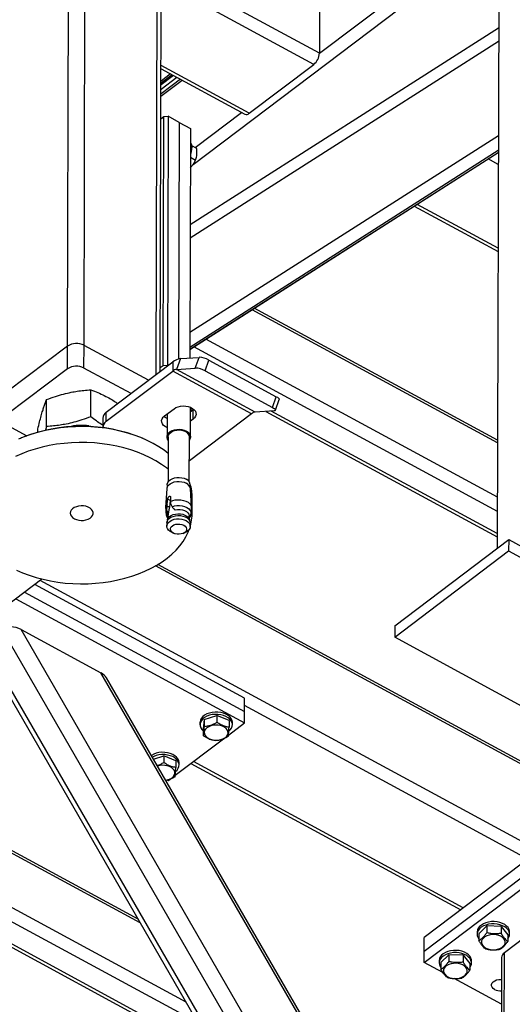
# Model space of a CAD drawing. Header units: millimetres. Extents: x 0 to 841, y 0 to 594.
# Tile 152 of 190: x 672 to 682, y 360 to 379. Entities that reach past the tile are written whole.
import ezdxf

# ---------------------------------------------------------------- set-up
doc = ezdxf.new("R2010")
doc.units = ezdxf.units.MM
doc.layers.add('TRAIT-FORT', color=4, linetype='Continuous', lineweight=25)

msp = doc.modelspace()

# ---------------------------------------------------------------- linework, layer by layer
at = {"layer": 'TRAIT-FORT', "color": 4, "linetype": 'Continuous', "lineweight": 25}
for p, q in [((673.184, 373.08), (673.218, 386.084)), ((673.506, 373.097), (673.54, 386.1)), ((674.903, 372.53), (674.937, 385.344)), ((674.984, 372.591), (675.018, 385.232)), ((681.56, 382.559), (681.525, 369.162)), ((678.074, 378.758), (680.307, 380.445)), ((678.074, 378.758), (675.005, 380.421)), ((675.62, 376.603), (680.538, 380.318)), ((678.078, 380.252), (678.074, 378.758)), ((677.963, 378.543), (675.004, 380.146)), ((681.551, 379.249), (675.566, 375.433)), ((675.566, 375.179), (681.551, 378.995)), ((676.71, 377.596), (675, 378.522)), ((676.71, 377.596), (677.963, 378.543)), ((675.184, 378.359), (674.999, 378.22)), ((675.216, 378.342), (674.999, 378.178)), ((675, 378.459), (676.628, 377.577)), ((674.998, 377.925), (675.411, 378.237)), ((675.242, 378.328), (674.999, 378.145)), ((675.309, 378.292), (674.999, 378.057)), ((675.376, 378.255), (674.999, 377.97)), ((675.661, 376.935), (676.56, 377.614)), ((674.997, 377.49), (675.054, 377.533)), ((675.041, 372.701), (675.054, 377.533)), ((675.054, 377.533), (675.135, 377.537)), ((675.135, 377.537), (675.122, 372.705)), ((675.353, 377.419), (675.135, 377.537)), ((675.353, 377.419), (675.341, 372.833)), ((675.353, 377.419), (675.571, 377.301)), ((675.571, 377.301), (675.559, 372.852)), ((675.561, 373.35), (681.546, 377.166)), ((675.56, 373.061), (681.545, 376.878)), ((675.56, 373.019), (681.545, 376.836)), ((675.56, 373.02), (681.545, 376.836)), ((675.593, 376.973), (675.69, 376.92)), ((675.57, 376.742), (675.668, 376.689)), ((675.662, 376.677), (675.665, 376.683)), ((681.545, 376.603), (681.347, 376.71)), ((675.626, 376.609), (675.627, 376.612)), ((679.915, 375.796), (681.54, 374.916)), ((681.54, 374.979), (679.968, 375.83)), ((681.53, 371.206), (676.765, 373.788)), ((681.53, 371.258), (676.809, 373.816)), ((681.528, 370.152), (675.87, 373.217)), ((673.184, 373.08), (672.003, 372.189)), ((673.182, 372.641), (673.184, 373.08)), ((673.504, 372.657), (673.506, 373.097)), ((674.756, 372.419), (673.506, 373.097)), ((681.527, 369.877), (675.637, 373.068)), ((675.375, 372.839), (675.301, 372.631)), ((675.375, 372.839), (675.739, 372.864)), ((675.56, 372.858), (675.564, 372.852)), ((675.665, 372.656), (675.739, 372.864)), ((675.854, 372.602), (675.928, 372.81)), ((675.928, 372.81), (677.237, 372.101)), ((673.182, 372.641), (672.002, 371.749)), ((674.417, 372.163), (673.504, 372.657)), ((673.937, 371.8), (675.227, 372.775)), ((675.041, 372.701), (674.985, 372.658)), ((675.122, 372.705), (675.041, 372.701)), ((675.13, 372.701), (675.122, 372.705)), ((675.227, 372.775), (675.227, 372.599)), ((675.301, 372.631), (675.665, 372.656)), ((676.828, 371.803), (675.301, 372.631)), ((673.936, 371.624), (675.227, 372.599)), ((676.755, 371.771), (675.227, 372.599)), ((675.854, 372.602), (677.163, 371.893)), ((673.635, 371.712), (673.637, 372.234)), ((672.778, 371.524), (672.779, 372.045)), ((677.163, 371.893), (677.237, 372.101)), ((677.218, 371.839), (677.292, 372.047)), ((675.068, 371.729), (675.252, 371.868)), ((675.573, 371.324), (675.574, 371.895)), ((675.574, 371.886), (675.578, 371.894)), ((675.624, 371.843), (675.574, 371.805)), ((675.623, 371.667), (675.624, 371.843)), ((675.638, 371.855), (675.624, 371.843)), ((673.869, 371.682), (673.869, 371.507)), ((673.936, 371.624), (673.937, 371.8)), ((675.117, 371.766), (675.116, 371.325)), ((676.755, 371.771), (675.549, 370.86)), ((675.623, 371.667), (675.574, 371.63)), ((677.193, 371.828), (676.828, 371.803)), ((677.034, 371.817), (681.526, 369.384)), ((681.526, 369.447), (677.137, 371.824)), ((672.029, 371.543), (672.398, 371.344)), ((672.608, 371.412), (672.608, 371.475)), ((672.778, 371.524), (672.759, 371.45)), ((672.291, 371.301), (672.275, 371.294)), ((674.654, 371.288), (674.638, 371.295)), ((675.139, 371.325), (675.136, 370.451)), ((675.548, 370.45), (675.55, 371.324)), ((675.115, 370.321), (675.088, 369.95)), ((675.118, 370.393), (675.118, 370.338)), ((675.558, 370.432), (675.548, 370.46)), ((675.566, 370.337), (675.566, 370.392)), ((675.593, 369.949), (675.569, 370.32)), ((675.182, 370.156), (675.182, 370.069)), ((675.603, 369.838), (675.604, 370.146)), ((675.115, 369.894), (675.121, 369.981)), ((675.12, 370.022), (675.129, 370.115)), ((675.121, 369.981), (675.12, 370.022)), ((675.163, 369.958), (675.121, 369.981)), ((675.177, 370.089), (675.129, 370.115)), ((675.177, 370.089), (675.163, 369.958)), ((675.182, 370.069), (675.186, 370.03)), ((675.186, 370.03), (675.215, 369.969)), ((675.133, 369.794), (675.125, 369.709)), ((675.135, 369.805), (675.128, 369.825)), ((675.128, 369.825), (675.137, 369.82)), ((675.135, 369.805), (675.133, 369.794)), ((675.137, 369.82), (675.135, 369.805)), ((675.257, 369.922), (675.276, 369.911)), ((675.271, 369.914), (675.274, 369.912)), ((675.276, 369.911), (675.273, 369.913)), ((675.556, 369.708), (675.548, 369.793)), ((675.55, 369.763), (675.553, 369.762)), ((675.113, 369.653), (675.113, 369.59)), ((675.127, 369.716), (675.116, 369.677)), ((675.564, 369.676), (675.554, 369.715)), ((675.567, 369.588), (675.567, 369.652)), ((675.213, 369.468), (675.253, 369.451)), ((675.426, 369.451), (675.466, 369.468)), ((675.525, 369.474), (675.547, 369.529)), ((679.534, 367.658), (681.747, 369.33)), ((681.747, 369.33), (681.746, 369.11)), ((681.747, 369.33), (684.366, 367.911)), ((679.534, 367.438), (681.746, 369.11)), ((681.746, 369.11), (684.365, 367.691)), ((685.834, 362.895), (674.893, 368.823)), ((685.805, 362.962), (674.939, 368.849)), ((672.689, 368.567), (671.781, 367.88)), ((676.62, 366.259), (672.552, 368.463)), ((682.331, 363.297), (672.654, 368.54)), ((672.349, 368.309), (676.619, 365.996)), ((672.179, 368.181), (676.618, 365.776)), ((679.534, 367.658), (679.534, 367.438)), ((678.223, 356.683), (671.909, 367.598)), ((672.286, 367.585), (673.834, 366.746)), ((678.481, 356.877), (672.286, 367.585)), ((682.153, 366.019), (679.534, 367.438)), ((677.873, 356.419), (671.819, 366.883)), ((671.785, 366.759), (677.799, 356.363)), ((679.22, 357.436), (673.834, 366.746)), ((679.257, 357.464), (673.942, 366.65)), ((676.619, 365.996), (676.62, 366.259)), ((682.118, 363.137), (676.619, 366.116)), ((676.618, 365.776), (676.619, 365.996)), ((674.596, 361.899), (667.473, 365.758)), ((674.553, 361.974), (667.492, 365.799)), ((675.755, 365.787), (675.755, 365.743)), ((675.835, 365.841), (675.82, 365.662)), ((675.835, 365.841), (675.834, 365.709)), ((675.835, 365.841), (676.085, 365.922)), ((676.085, 365.922), (676.084, 365.79)), ((676.32, 365.823), (676.085, 365.922)), ((676.308, 365.541), (676.618, 365.776)), ((676.32, 365.823), (676.319, 365.692)), ((676.384, 365.742), (676.384, 365.786)), ((675.79, 365.651), (675.819, 365.621)), ((675.82, 365.662), (675.819, 365.53)), ((675.275, 364.761), (676.21, 365.468)), ((674.852, 365.077), (675.052, 365.142)), ((675.052, 365.142), (675.052, 365.01)), ((675.287, 365.043), (675.052, 365.142)), ((675.287, 365.043), (675.287, 364.912)), ((675.351, 364.962), (675.351, 365.006)), ((675.578, 364.991), (680.816, 362.153)), ((680.864, 362.19), (675.627, 365.027)), ((675.486, 360.361), (667.08, 364.915)), ((675.718, 359.96), (666.978, 364.695)), ((675.128, 364.67), (675.143, 364.662)), ((675.143, 364.662), (675.178, 364.688)), ((666.794, 364.301), (676.134, 359.241)), ((676.081, 359.333), (666.817, 364.352)), ((682.874, 363.708), (680.108, 361.619)), ((680.108, 361.355), (682.873, 363.444)), ((680.107, 361.135), (682.873, 363.225)), ((682.844, 362.212), (681.664, 361.32)), ((681.134, 361.725), (681.134, 361.681)), ((681.169, 361.69), (681.322, 361.84)), ((681.322, 361.84), (681.321, 361.709)), ((681.602, 361.83), (681.322, 361.84)), ((681.602, 361.83), (681.601, 361.698)), ((681.602, 361.83), (681.729, 361.67)), ((680.108, 361.355), (680.108, 361.619)), ((681.169, 361.69), (681.168, 361.559)), ((681.729, 361.67), (681.728, 361.538)), ((681.763, 361.679), (681.763, 361.723)), ((680.107, 361.135), (680.108, 361.355)), ((680.397, 361.168), (680.397, 361.124)), ((680.431, 361.133), (680.584, 361.283)), ((680.584, 361.283), (680.584, 361.151)), ((680.864, 361.273), (680.584, 361.283)), ((680.864, 361.273), (680.864, 361.141)), ((680.864, 361.273), (680.991, 361.113)), ((681.025, 361.122), (681.025, 361.166)), ((681.61, 361.226), (681.605, 359.237)), ((681.659, 359.278), (681.664, 361.32)), ((680.47, 360.939), (680.107, 361.135)), ((680.431, 361.133), (680.431, 361.001)), ((680.991, 361.113), (680.991, 360.981)), ((681.608, 360.323), (680.687, 360.821))]:
    msp.add_line(p, q, dxfattribs=at)
at = {"layer": 'TRAIT-FORT', "color": 4, "linetype": 'Continuous', "lineweight": 25, "flags": 128}
for points in [[(675.57, 377.032), (675.58, 377.015), (675.591, 376.982), (675.595, 376.942), (675.593, 376.897), (675.585, 376.849), (675.57, 376.798), (675.57, 376.798)], [(677.237, 372.101), (677.257, 372.089), (677.273, 372.078), (677.285, 372.067), (677.291, 372.057), (677.293, 372.049), (677.292, 372.047)], [(675.252, 371.868), (675.289, 371.89), (675.332, 371.907), (675.38, 371.918), (675.43, 371.923), (675.481, 371.92), (675.529, 371.911), (675.574, 371.896), (675.613, 371.875), (675.644, 371.849), (675.666, 371.82), (675.678, 371.788), (675.68, 371.756), (675.671, 371.724), (675.652, 371.694), (675.623, 371.667)], [(677.163, 371.893), (677.183, 371.881), (677.199, 371.87), (677.21, 371.859), (677.217, 371.849), (677.219, 371.841), (677.215, 371.835), (677.206, 371.83), (677.193, 371.828)], [(675.116, 371.5), (675.078, 371.521), (675.047, 371.546), (675.025, 371.576), (675.013, 371.607), (675.011, 371.64), (675.02, 371.672), (675.039, 371.702), (675.068, 371.729)], [(675.117, 371.676), (675.078, 371.697), (675.053, 371.716)], [(675.138, 371.002), (675.058, 371.063), (674.955, 371.132), (674.846, 371.195), (674.729, 371.254), (674.607, 371.308), (674.48, 371.356), (674.347, 371.398), (674.21, 371.434), (674.07, 371.464), (673.927, 371.488), (673.781, 371.506), (673.634, 371.517), (673.487, 371.522), (673.339, 371.52), (673.192, 371.511), (673.046, 371.496), (672.901, 371.475), (672.76, 371.447), (672.622, 371.414), (672.488, 371.374), (672.359, 371.328), (672.235, 371.277)], [(673.6, 371.537), (673.683, 371.524), (673.723, 371.515)], [(675.139, 371.261), (675.128, 371.278), (675.117, 371.308), (675.117, 371.34), (675.128, 371.371), (675.148, 371.4), (675.178, 371.425), (675.216, 371.445), (675.259, 371.46), (675.307, 371.468), (675.356, 371.47), (675.405, 371.465), (675.451, 371.453), (675.492, 371.436)], [(675.139, 371.325), (675.139, 371.328), (675.145, 371.357), (675.162, 371.385), (675.187, 371.409), (675.221, 371.43), (675.26, 371.444), (675.304, 371.453), (675.35, 371.456), (675.396, 371.452), (675.439, 371.441), (675.477, 371.425)], [(675.492, 371.436), (675.526, 371.413), (675.552, 371.386), (675.567, 371.356), (675.573, 371.324), (675.568, 371.293), (675.552, 371.263), (675.55, 371.26)], [(675.137, 370.695), (675.105, 370.72), (675.006, 370.79), (674.9, 370.856), (674.787, 370.918), (674.668, 370.974), (674.543, 371.025), (674.413, 371.07), (674.278, 371.109), (674.14, 371.142), (673.998, 371.17), (673.854, 371.19), (673.707, 371.205), (673.56, 371.213), (673.412, 371.214), (673.264, 371.209), (673.118, 371.197), (672.972, 371.179), (672.83, 371.154), (672.69, 371.124), (672.554, 371.087), (672.422, 371.044), (672.295, 370.996), (672.174, 370.942)], [(675.118, 370.393), (675.119, 370.408), (675.129, 370.439), (675.149, 370.467), (675.179, 370.492), (675.216, 370.512), (675.258, 370.526), (675.305, 370.534), (675.353, 370.536), (675.401, 370.531), (675.446, 370.52), (675.487, 370.502)], [(675.115, 370.321), (675.116, 370.33), (675.126, 370.36), (675.147, 370.389), (675.176, 370.414), (675.214, 370.434), (675.257, 370.449), (675.304, 370.457), (675.353, 370.459), (675.402, 370.454), (675.448, 370.442), (675.489, 370.425)], [(673.317, 369.736), (673.357, 369.718), (673.402, 369.707), (673.449, 369.702), (673.497, 369.704), (673.543, 369.712), (673.586, 369.726), (673.622, 369.746), (673.651, 369.771), (673.671, 369.799), (673.681, 369.829), (673.681, 369.859), (673.671, 369.889), (673.651, 369.917), (673.621, 369.942), (673.585, 369.962), (673.542, 369.976), (673.496, 369.984), (673.448, 369.986), (673.4, 369.981), (673.356, 369.969), (673.316, 369.952), (673.283, 369.93), (673.258, 369.904), (673.243, 369.874), (673.238, 369.844), (673.244, 369.813), (673.259, 369.784), (673.284, 369.758), (673.317, 369.736)], [(675.182, 370.069), (675.227, 370.087), (675.277, 370.099), (675.33, 370.104), (675.384, 370.102), (675.435, 370.092), (675.483, 370.076), (675.523, 370.054), (675.556, 370.027), (675.579, 369.996), (675.591, 369.962), (675.593, 369.938)], [(675.215, 369.969), (675.26, 369.983), (675.309, 369.99), (675.359, 369.991), (675.409, 369.985), (675.456, 369.973), (675.497, 369.954), (675.532, 369.931), (675.559, 369.904), (675.576, 369.874), (675.583, 369.842), (675.581, 369.815)], [(675.113, 369.653), (675.118, 369.683), (675.134, 369.713), (675.159, 369.74), (675.192, 369.763), (675.233, 369.781), (675.279, 369.792), (675.327, 369.797), (675.376, 369.796), (675.424, 369.787), (675.467, 369.772), (675.504, 369.752), (675.534, 369.727), (675.555, 369.699), (675.566, 369.668), (675.567, 369.652)], [(675.127, 369.716), (675.128, 369.722), (675.143, 369.75), (675.167, 369.776), (675.199, 369.798), (675.238, 369.815), (675.282, 369.826), (675.328, 369.83), (675.375, 369.829), (675.42, 369.821), (675.461, 369.807), (675.497, 369.787), (675.525, 369.764), (675.545, 369.736), (675.554, 369.715)], [(675.276, 369.911), (675.322, 369.917), (675.368, 369.917), (675.414, 369.909), (675.456, 369.895), (675.491, 369.876), (675.52, 369.852), (675.539, 369.825), (675.547, 369.795), (675.548, 369.793)], [(675.213, 369.468), (675.213, 369.469), (675.175, 369.489), (675.146, 369.514), (675.125, 369.543), (675.114, 369.573), (675.114, 369.605), (675.124, 369.635), (675.145, 369.664), (675.175, 369.689), (675.212, 369.709), (675.255, 369.724), (675.302, 369.732), (675.352, 369.734), (675.4, 369.729), (675.446, 369.717), (675.486, 369.7), (675.486, 369.7)], [(675.239, 369.458), (675.212, 369.477), (675.193, 369.501), (675.185, 369.526), (675.186, 369.552), (675.199, 369.577), (675.221, 369.598), (675.251, 369.616), (675.287, 369.628), (675.327, 369.633), (675.367, 369.632), (675.406, 369.624), (675.44, 369.61), (675.468, 369.591), (675.486, 369.568), (675.495, 369.542), (675.493, 369.516), (675.481, 369.491), (675.459, 369.47), (675.429, 369.452), (675.392, 369.44), (675.353, 369.435), (675.312, 369.436), (675.273, 369.444), (675.239, 369.458)], [(675.486, 369.7), (675.52, 369.677), (675.546, 369.65), (675.562, 369.62), (675.567, 369.589), (675.562, 369.558), (675.546, 369.528), (675.521, 369.501), (675.487, 369.478), (675.466, 369.468)], [(672.192, 368.741), (672.314, 368.688), (672.442, 368.64), (672.575, 368.597), (672.711, 368.561), (672.852, 368.531), (672.995, 368.507), (673.14, 368.489), (673.287, 368.478), (673.435, 368.474), (673.583, 368.476), (673.73, 368.484), (673.876, 368.499), (674.02, 368.52), (674.162, 368.548), (674.3, 368.582), (674.434, 368.622), (674.563, 368.667), (674.687, 368.718), (674.805, 368.775), (674.917, 368.837), (675.022, 368.903), (675.12, 368.974), (675.209, 369.049), (675.291, 369.128), (675.363, 369.211), (675.427, 369.296), (675.481, 369.384), (675.525, 369.474), (675.525, 369.474)], [(676.384, 365.786), (676.384, 365.791), (676.377, 365.827), (676.361, 365.862), (676.335, 365.894), (676.301, 365.922), (676.259, 365.947), (676.211, 365.966), (676.159, 365.979), (676.103, 365.986), (676.047, 365.987), (675.991, 365.981), (675.938, 365.969), (675.889, 365.951), (675.846, 365.928), (675.811, 365.9), (675.783, 365.869), (675.765, 365.835), (675.756, 365.799), (675.755, 365.787)], [(676.318, 365.619), (676.344, 365.644), (676.367, 365.677), (676.38, 365.712), (676.384, 365.748), (676.377, 365.783), (676.361, 365.818), (676.335, 365.85), (676.301, 365.878), (676.259, 365.903), (676.211, 365.922), (676.159, 365.935), (676.103, 365.942), (676.047, 365.943), (675.991, 365.937), (675.938, 365.925), (675.889, 365.907), (675.846, 365.884), (675.81, 365.857), (675.783, 365.825), (675.764, 365.791), (675.756, 365.756), (675.757, 365.719), (675.769, 365.684), (675.79, 365.651), (675.79, 365.651)], [(675.943, 365.465), (675.986, 365.451), (676.033, 365.443), (676.081, 365.441), (676.129, 365.446), (676.174, 365.457), (676.214, 365.474), (676.248, 365.495), (676.275, 365.521), (676.292, 365.55), (676.3, 365.58), (676.297, 365.611), (676.285, 365.641), (676.263, 365.669), (676.233, 365.693), (676.195, 365.712), (676.152, 365.726), (676.106, 365.734), (676.058, 365.736), (676.01, 365.731), (675.965, 365.72), (675.924, 365.704), (675.89, 365.682), (675.864, 365.656), (675.846, 365.628), (675.839, 365.597), (675.841, 365.566), (675.854, 365.536), (675.876, 365.509), (675.906, 365.485), (675.943, 365.465)], [(675.351, 365.006), (675.351, 365.011), (675.345, 365.047), (675.328, 365.082), (675.302, 365.114), (675.268, 365.142), (675.226, 365.167), (675.178, 365.186), (675.126, 365.199), (675.071, 365.206), (675.014, 365.207), (674.959, 365.201), (674.906, 365.189), (674.857, 365.171), (674.814, 365.148), (674.812, 365.147)], [(675.286, 364.839), (675.311, 364.864), (675.334, 364.897), (675.348, 364.932), (675.351, 364.968), (675.345, 365.003), (675.328, 365.038), (675.302, 365.07), (675.268, 365.098), (675.226, 365.123), (675.178, 365.142), (675.126, 365.155), (675.071, 365.162), (675.014, 365.163), (674.959, 365.157), (674.906, 365.145), (674.857, 365.127), (674.831, 365.114)], [(675.09, 364.665), (675.096, 364.666), (675.141, 364.677), (675.182, 364.694), (675.216, 364.715), (675.242, 364.741), (675.259, 364.77), (675.267, 364.8), (675.265, 364.831), (675.252, 364.861), (675.23, 364.889), (675.2, 364.913), (675.163, 364.932), (675.12, 364.946), (675.073, 364.954), (675.025, 364.956), (674.977, 364.951), (674.932, 364.94), (674.931, 364.94)], [(681.763, 361.723), (681.762, 361.738), (681.753, 361.774), (681.734, 361.808), (681.706, 361.839), (681.67, 361.867), (681.626, 361.89), (681.577, 361.907), (681.524, 361.919), (681.468, 361.925), (681.412, 361.924), (681.357, 361.916), (681.305, 361.903)], [(681.305, 361.903), (681.257, 361.884), (681.216, 361.859), (681.182, 361.831), (681.156, 361.798), (681.14, 361.764), (681.134, 361.728), (681.134, 361.725)], [(681.304, 361.859), (681.257, 361.84), (681.215, 361.815), (681.182, 361.787), (681.156, 361.755), (681.14, 361.72), (681.134, 361.684), (681.138, 361.648), (681.152, 361.613), (681.168, 361.59)], [(681.728, 361.588), (681.729, 361.589), (681.75, 361.623), (681.761, 361.658), (681.762, 361.694), (681.753, 361.73), (681.734, 361.764), (681.706, 361.795), (681.67, 361.823), (681.626, 361.846), (681.577, 361.863), (681.524, 361.875), (681.468, 361.881), (681.412, 361.88), (681.357, 361.873), (681.304, 361.859)], [(681.255, 361.607), (681.233, 361.58), (681.22, 361.55), (681.218, 361.519), (681.225, 361.489), (681.242, 361.46), (681.269, 361.434), (681.303, 361.412), (681.343, 361.395), (681.388, 361.384), (681.436, 361.379), (681.484, 361.381), (681.53, 361.388), (681.573, 361.402), (681.611, 361.422), (681.641, 361.446), (681.663, 361.473), (681.676, 361.503), (681.679, 361.534), (681.671, 361.564), (681.654, 361.593), (681.628, 361.619), (681.594, 361.641), (681.553, 361.658), (681.508, 361.669), (681.461, 361.674), (681.412, 361.672), (681.366, 361.664), (681.323, 361.65), (681.285, 361.631), (681.255, 361.607)], [(680.567, 361.346), (680.519, 361.327), (680.478, 361.302), (680.444, 361.273), (680.419, 361.241), (680.403, 361.207), (680.397, 361.171), (680.397, 361.168)], [(681.025, 361.166), (681.025, 361.181), (681.015, 361.217), (680.997, 361.251), (680.969, 361.282), (680.932, 361.309), (680.889, 361.332), (680.84, 361.35), (680.786, 361.362), (680.731, 361.368), (680.674, 361.367), (680.619, 361.359), (680.567, 361.346)], [(680.567, 361.302), (680.519, 361.283), (680.478, 361.258), (680.444, 361.23), (680.419, 361.197), (680.403, 361.163), (680.397, 361.127), (680.401, 361.091), (680.415, 361.056), (680.431, 361.033)], [(680.991, 361.031), (680.992, 361.032), (681.012, 361.066), (681.023, 361.101), (681.024, 361.137), (681.015, 361.173), (680.996, 361.207), (680.968, 361.238), (680.932, 361.266), (680.889, 361.289), (680.84, 361.306), (680.786, 361.318), (680.731, 361.324), (680.674, 361.323), (680.619, 361.315), (680.567, 361.302)], [(680.517, 361.05), (680.495, 361.023), (680.483, 360.993), (680.48, 360.962), (680.488, 360.932), (680.505, 360.903), (680.531, 360.877), (680.565, 360.855), (680.606, 360.838), (680.651, 360.827), (680.698, 360.822), (680.746, 360.823), (680.793, 360.831), (680.836, 360.845), (680.873, 360.865), (680.904, 360.888), (680.926, 360.916), (680.938, 360.946), (680.941, 360.976), (680.934, 361.007), (680.916, 361.036), (680.89, 361.062), (680.856, 361.084), (680.816, 361.1), (680.771, 361.112), (680.723, 361.117), (680.675, 361.115), (680.628, 361.107), (680.585, 361.093), (680.548, 361.074), (680.517, 361.05)], [(681.474, 360.61), (681.444, 360.631), (681.424, 360.655), (681.414, 360.682), (681.414, 360.709), (681.425, 360.736), (681.446, 360.76), (681.476, 360.779), (681.513, 360.794), (681.554, 360.802), (681.597, 360.803), (681.609, 360.802)]]:
    msp.add_lwpolyline(points, dxfattribs=at)
at = {"layer": 'TRAIT-FORT', "color": 4, "linetype": 'Continuous', "lineweight": 25}
for centre, radius, start, end in [((677.774, 378.777), 0.301, 309.0289, 356.4481), ((676.655, 377.646), 0.0745, 249.0032, 317.2109), ((675.239, 376.864), 0.463, 326.9775, 336.1254), ((673.359, 372.813), 0.32, 62.7147, 123.2669), ((675.412, 372.553), 0.288, 97.4002, 129.7696), ((675.721, 372.443), 0.422, 60.6517, 87.5828), ((673.358, 372.373), 0.32, 62.7147, 123.2669), ((675.319, 372.488), 0.144, 97.4002, 129.7696), ((675.647, 372.235), 0.422, 60.6517, 87.5828), ((675.485, 371.873), 0.104, 329.4823, 9.0519), ((674.018, 371.675), 0.149, 123.1684, 177.1102), ((676.847, 371.66), 0.144, 97.4002, 129.7696), ((673.457, 368.422), 3.106, 67.6507, 112.0484), ((673.462, 370.443), 1.103, 82.8363, 103.401), ((674.017, 371.5), 0.148, 122.9896, 180.2919), ((675.43, 371.313), 0.121, 4.869, 66.9103), ((675.44, 370.384), 0.127, 3.543, 68.2363), ((675.434, 370.3), 0.136, 8.3913, 66.4659), ((674.704, 370.146), 0.9, 359.9615, 17.0429), ((675.205, 369.941), 0.117, 136.5575, 180.8705), ((675.202, 369.837), 0.104, 146.7951, 190.9104), ((674.714, 369.841), 0.889, 343.5914, 4.4161), ((681.729, 361.22), 0.119, 123.1684, 177.1102), ((681.584, 360.83), 0.246, 243.2871, 275.6879)]:
    msp.add_arc(centre, radius, start, end, dxfattribs=at)
for centre, start_param, end_param in [((672.139, 367.474), 1.136934, 2.707731), ((673.687, 366.635), 0.497972, 1.136934)]:
    msp.add_ellipse(centre, major_axis=(0.27, -0.066), ratio=0.567683, start_param=start_param, end_param=end_param, dxfattribs=at)
for points, knots in [([(675.668, 376.689), (675.677, 376.715), (675.693, 376.757), (675.699, 376.828), (675.696, 376.88), (675.692, 376.911), (675.69, 376.92)], [0, 0, 0, 0, 0.385549, 0.637642, 0.896546, 1, 1, 1, 1]), ([(675.569, 376.541), (675.582, 376.554), (675.61, 376.583), (675.642, 376.634), (675.659, 376.67), (675.668, 376.689)], [0, 0, 0, 0, 0.304582, 0.649105, 1, 1, 1, 1]), ([(672.779, 372.045), (672.837, 372.066), (672.945, 372.106), (673.104, 372.153), (673.246, 372.186), (673.377, 372.209), (673.504, 372.225), (673.591, 372.23), (673.637, 372.234)], [0, 0, 0, 0, 0.202068, 0.3827, 0.555315, 0.692992, 0.838894, 1, 1, 1, 1]), ([(673.637, 372.234), (673.682, 372.217), (673.769, 372.185), (673.897, 372.126), (674.01, 372.065), (674.097, 372.012), (674.144, 371.98), (674.16, 371.969)], [0, 0, 0, 0, 0.265095, 0.502067, 0.728522, 0.909142, 1, 1, 1, 1]), ([(672.608, 371.475), (672.619, 371.522), (672.641, 371.61), (672.673, 371.728), (672.701, 371.824), (672.727, 371.905), (672.753, 371.977), (672.77, 372.022), (672.779, 372.045)], [0, 0, 0, 0, 0.202068, 0.3827, 0.555315, 0.692992, 0.838894, 1, 1, 1, 1]), ([(673.635, 371.712), (673.578, 371.691), (673.469, 371.651), (673.31, 371.604), (673.169, 371.571), (673.037, 371.548), (672.91, 371.533), (672.823, 371.527), (672.778, 371.524)], [0, 0, 0, 0, 0.202068, 0.3827, 0.555315, 0.692992, 0.838894, 1, 1, 1, 1]), ([(673.869, 371.549), (673.861, 371.554), (673.819, 371.58), (673.741, 371.634), (673.672, 371.685), (673.635, 371.712)], [0, 0, 0, 0, 0.101788, 0.528654, 1, 1, 1, 1]), ([(675.129, 370.115), (675.129, 370.119), (675.13, 370.127), (675.135, 370.14), (675.142, 370.153), (675.149, 370.161), (675.156, 370.167), (675.164, 370.171), (675.172, 370.172), (675.179, 370.168), (675.182, 370.162), (675.182, 370.157), (675.182, 370.156)], [0, 0, 0, 0, 0.112459, 0.224891, 0.338077, 0.451935, 0.500009, 0.61321, 0.72639, 0.840088, 0.953755, 1, 1, 1, 1]), ([(675.089, 369.939), (675.09, 369.922), (675.09, 369.883), (675.096, 369.844), (675.1, 369.822)], [0, 0, 0, 0, 0.4258, 1, 1, 1, 1]), ([(675.163, 369.958), (675.159, 369.936), (675.15, 369.892), (675.142, 369.844), (675.137, 369.82)], [0, 0, 0, 0, 0.496599, 1, 1, 1, 1]), ([(675.182, 370.108), (675.182, 370.108), (675.18, 370.103), (675.178, 370.096), (675.177, 370.09), (675.177, 370.089)], [0, 0, 0, 0, 0.1091156, 0.7396448, 1, 1, 1, 1]), ([(675.215, 369.969), (675.221, 369.96), (675.233, 369.944), (675.25, 369.928), (675.257, 369.922)], [0, 0, 0, 0, 0.593144, 1, 1, 1, 1]), ([(675.581, 369.82), (675.584, 369.838), (675.591, 369.876), (675.592, 369.916), (675.592, 369.938)], [0, 0, 0, 0, 0.451823, 1, 1, 1, 1]), ([(675.1, 369.817), (675.1, 369.815), (675.102, 369.8), (675.111, 369.777), (675.124, 369.758), (675.129, 369.751)], [0, 0, 0, 0, 0.073602, 0.641263, 1, 1, 1, 1]), ([(675.115, 369.894), (675.116, 369.88), (675.117, 369.856), (675.125, 369.834), (675.128, 369.825)], [0, 0, 0, 0, 0.5931439, 1, 1, 1, 1]), ([(675.563, 369.77), (675.563, 369.768), (675.562, 369.763), (675.556, 369.762), (675.553, 369.762)], [0, 0, 0, 0, 0.340108, 1, 1, 1, 1]), ([(675.564, 369.77), (675.565, 369.772), (675.573, 369.785), (675.579, 369.8), (675.581, 369.814), (675.581, 369.815)], [0, 0, 0, 0, 0.171788, 0.920779, 1, 1, 1, 1]), ([(675.834, 365.709), (675.856, 365.711), (675.9, 365.716), (675.965, 365.733), (676.027, 365.758), (676.065, 365.779), (676.084, 365.79)], [0, 0, 0, 0, 0.264605, 0.534948, 0.765343, 1, 1, 1, 1]), ([(676.319, 365.692), (676.289, 365.697), (676.24, 365.707), (676.168, 365.738), (676.12, 365.766), (676.092, 365.785), (676.084, 365.79)], [0, 0, 0, 0, 0.385549, 0.637642, 0.896546, 1, 1, 1, 1]), ([(675.834, 365.709), (675.833, 365.689), (675.83, 365.648), (675.826, 365.597), (675.823, 365.558), (675.82, 365.54), (675.819, 365.53)], [0, 0, 0, 0, 0.264605, 0.534948, 0.765343, 1, 1, 1, 1]), ([(676.304, 365.513), (676.306, 365.523), (676.308, 365.545), (676.312, 365.588), (676.316, 365.638), (676.318, 365.673), (676.319, 365.692)], [0, 0, 0, 0, 0.264605, 0.534948, 0.765343, 1, 1, 1, 1]), ([(676.054, 365.432), (676.024, 365.438), (675.975, 365.447), (675.903, 365.478), (675.855, 365.506), (675.827, 365.525), (675.819, 365.53)], [0, 0, 0, 0, 0.385549, 0.637642, 0.896546, 1, 1, 1, 1]), ([(676.304, 365.513), (676.282, 365.501), (676.239, 365.477), (676.174, 365.452), (676.111, 365.437), (676.073, 365.434), (676.054, 365.432)], [0, 0, 0, 0, 0.264605, 0.534948, 0.765343, 1, 1, 1, 1]), ([(674.924, 364.953), (674.928, 364.954), (674.951, 364.96), (674.995, 364.979), (675.033, 364.999), (675.052, 365.01)], [0, 0, 0, 0, 0.089926, 0.540793, 1, 1, 1, 1]), ([(675.287, 364.912), (675.257, 364.917), (675.207, 364.927), (675.136, 364.958), (675.088, 364.986), (675.06, 365.005), (675.052, 365.01)], [0, 0, 0, 0, 0.385549, 0.637642, 0.896546, 1, 1, 1, 1]), ([(675.272, 364.733), (675.273, 364.743), (675.276, 364.765), (675.28, 364.808), (675.283, 364.858), (675.286, 364.893), (675.287, 364.912)], [0, 0, 0, 0, 0.264605, 0.534948, 0.765343, 1, 1, 1, 1]), ([(675.272, 364.733), (675.25, 364.721), (675.206, 364.697), (675.145, 364.673), (675.107, 364.665), (675.092, 364.662)], [0, 0, 0, 0, 0.37016, 0.748348, 1, 1, 1, 1]), ([(681.168, 361.559), (681.188, 361.571), (681.22, 361.592), (681.267, 361.638), (681.298, 361.677), (681.316, 361.702), (681.321, 361.709)], [0, 0, 0, 0, 0.385549, 0.637642, 0.896546, 1, 1, 1, 1]), ([(681.295, 361.398), (681.284, 361.408), (681.262, 361.426), (681.229, 361.464), (681.197, 361.509), (681.178, 361.542), (681.168, 361.559)], [0, 0, 0, 0, 0.264605, 0.534948, 0.765343, 1, 1, 1, 1]), ([(681.601, 361.698), (681.577, 361.695), (681.528, 361.687), (681.455, 361.686), (681.385, 361.693), (681.343, 361.704), (681.321, 361.709)], [0, 0, 0, 0, 0.264605, 0.534948, 0.765343, 1, 1, 1, 1]), ([(681.575, 361.388), (681.595, 361.401), (681.627, 361.421), (681.673, 361.468), (681.705, 361.507), (681.723, 361.531), (681.728, 361.538)], [0, 0, 0, 0, 0.385549, 0.637642, 0.896546, 1, 1, 1, 1]), ([(681.601, 361.698), (681.612, 361.68), (681.635, 361.642), (681.668, 361.597), (681.699, 361.562), (681.718, 361.546), (681.728, 361.538)], [0, 0, 0, 0, 0.264605, 0.534948, 0.765343, 1, 1, 1, 1]), ([(681.295, 361.398), (681.319, 361.393), (681.368, 361.381), (681.441, 361.375), (681.511, 361.378), (681.554, 361.385), (681.575, 361.388)], [0, 0, 0, 0, 0.264605, 0.534948, 0.765343, 1, 1, 1, 1]), ([(680.431, 361.001), (680.45, 361.014), (680.482, 361.034), (680.529, 361.081), (680.56, 361.12), (680.579, 361.144), (680.584, 361.151)], [0, 0, 0, 0, 0.385549, 0.637642, 0.896546, 1, 1, 1, 1]), ([(680.558, 360.841), (680.546, 360.85), (680.524, 360.869), (680.491, 360.907), (680.46, 360.952), (680.44, 360.985), (680.431, 361.001)], [0, 0, 0, 0, 0.264605, 0.534948, 0.765343, 1, 1, 1, 1]), ([(680.864, 361.141), (680.839, 361.137), (680.79, 361.129), (680.717, 361.129), (680.648, 361.136), (680.605, 361.146), (680.584, 361.151)], [0, 0, 0, 0, 0.264605, 0.534948, 0.765343, 1, 1, 1, 1]), ([(680.838, 360.831), (680.857, 360.844), (680.889, 360.864), (680.936, 360.911), (680.967, 360.949), (680.986, 360.974), (680.991, 360.981)], [0, 0, 0, 0, 0.385549, 0.637642, 0.896546, 1, 1, 1, 1]), ([(680.864, 361.141), (680.875, 361.123), (680.897, 361.085), (680.93, 361.04), (680.962, 361.005), (680.981, 360.989), (680.991, 360.981)], [0, 0, 0, 0, 0.264605, 0.534948, 0.765343, 1, 1, 1, 1]), ([(680.558, 360.841), (680.582, 360.836), (680.631, 360.824), (680.704, 360.818), (680.773, 360.821), (680.816, 360.828), (680.838, 360.831)], [0, 0, 0, 0, 0.264605, 0.534948, 0.765343, 1, 1, 1, 1])]:
    msp.add_open_spline(points, degree=3, knots=knots, dxfattribs=at)

doc.saveas('drawing.dxf')
